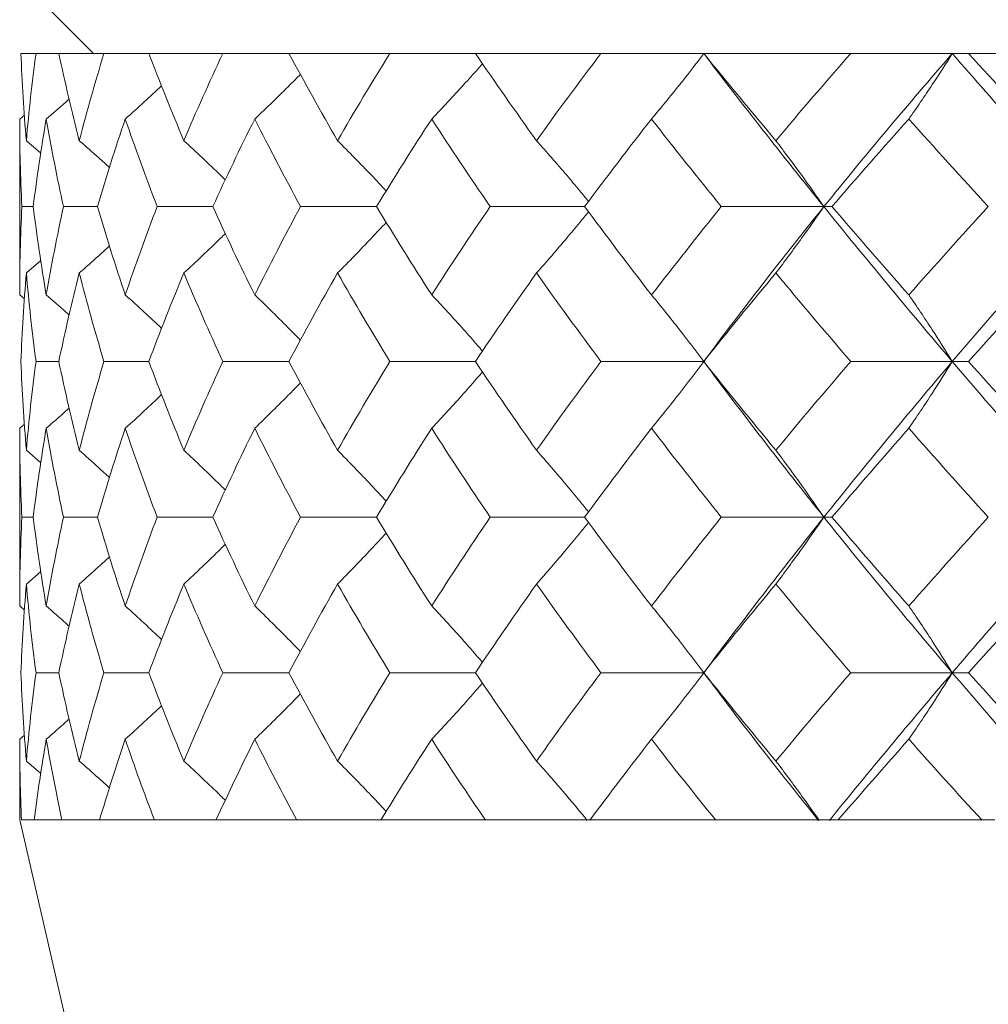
# Model space of a CAD drawing. Header units: inches. Extents: x 1.8 to 31.6, y 1.9 to 20.6.
# Tile 6 of 81: x 7.615 to 7.811, y 9.393 to 9.593. Entities that reach past the tile are written whole.
import ezdxf

# ---------------------------------------------------------------- set-up
doc = ezdxf.new("R2010")
doc.units = ezdxf.units.IN
doc.header["$MEASUREMENT"] = 0

msp = doc.modelspace()

# ---------------------------------------------------------------- linework, layer by layer
at = {"color": 7, "linetype": 'Continuous', "lineweight": 15}
for p, q in [((7.6148, 9.60105), (7.6298, 9.58605)), ((7.61505, 9.58605), (7.61812, 9.58605)), ((7.62274, 9.58605), (7.61812, 9.58605)), ((7.62274, 9.58605), (7.63189, 9.58605)), ((7.64101, 9.58605), (7.63189, 9.58605)), ((7.64101, 9.58605), (7.65601, 9.58605)), ((7.6694, 9.58605), (7.65601, 9.58605)), ((7.6694, 9.58605), (7.68989, 9.58605)), ((7.70723, 9.58605), (7.68989, 9.58605)), ((7.70723, 9.58605), (7.73269, 9.58605)), ((7.75355, 9.58605), (7.73269, 9.58605)), ((7.75355, 9.58605), (7.78336, 9.58605)), ((7.80396, 9.58605), (7.78336, 9.58605)), ((7.80722, 9.58605), (7.80396, 9.58605)), ((7.80722, 9.58605), (7.84065, 9.58605)), ((7.6148, 9.57278), (7.61575, 9.57359)), ((7.6148, 9.57278), (7.6148, 9.53712)), ((7.61615, 9.56839), (7.61909, 9.56587)), ((7.61755, 9.55501), (7.61524, 9.55501)), ((7.63057, 9.55501), (7.62369, 9.55501)), ((7.65398, 9.55501), (7.64269, 9.55501)), ((7.68719, 9.55501), (7.67177, 9.55501)), ((7.72939, 9.55501), (7.71023, 9.55501)), ((7.77791, 9.55501), (7.75711, 9.55501)), ((7.77791, 9.55501), (7.77955, 9.55501)), ((7.61615, 9.54156), (7.61907, 9.54409)), ((7.6148, 9.53712), (7.61577, 9.53629)), ((7.62274, 9.52361), (7.61812, 9.52361)), ((7.64101, 9.52361), (7.63189, 9.52361)), ((7.6694, 9.52361), (7.65601, 9.52361)), ((7.70723, 9.52361), (7.68989, 9.52361)), ((7.75355, 9.52361), (7.73269, 9.52361)), ((7.80396, 9.52361), (7.78336, 9.52361)), ((7.80396, 9.52361), (7.80722, 9.52361)), ((7.6148, 9.51007), (7.61575, 9.51089)), ((7.6148, 9.51007), (7.6148, 9.47403)), ((7.61615, 9.50561), (7.61909, 9.50304)), ((7.61755, 9.49204), (7.61524, 9.49204)), ((7.63057, 9.49204), (7.62369, 9.49204)), ((7.65398, 9.49204), (7.64269, 9.49204)), ((7.68719, 9.49204), (7.67177, 9.49204)), ((7.72939, 9.49204), (7.71023, 9.49204)), ((7.77791, 9.49204), (7.75711, 9.49204)), ((7.77791, 9.49204), (7.77955, 9.49204)), ((7.61615, 9.47849), (7.61907, 9.48103)), ((7.6148, 9.47403), (7.61577, 9.47319)), ((7.62274, 9.4605), (7.61812, 9.4605)), ((7.64101, 9.4605), (7.63189, 9.4605)), ((7.6694, 9.4605), (7.65601, 9.4605)), ((7.70723, 9.4605), (7.68989, 9.4605)), ((7.75355, 9.4605), (7.73269, 9.4605)), ((7.80396, 9.4605), (7.78336, 9.4605)), ((7.80396, 9.4605), (7.80722, 9.4605)), ((7.6148, 9.44702), (7.61575, 9.44784)), ((7.6148, 9.44702), (7.6148, 9.43069)), ((7.61615, 9.44259), (7.61908, 9.44006)), ((7.6148, 9.43069), (7.8098, 8.58605)), ((7.61531, 9.43069), (7.61517, 9.43069)), ((7.61531, 9.43069), (7.61773, 9.43069)), ((7.62338, 9.43069), (7.61773, 9.43069)), ((7.624, 9.43069), (7.62338, 9.43069)), ((7.62398, 9.43069), (7.63099, 9.43069)), ((7.64214, 9.43069), (7.63099, 9.43069)), ((7.64324, 9.43069), (7.64214, 9.43069)), ((7.6432, 9.43069), (7.65462, 9.43069)), ((7.67101, 9.43069), (7.65462, 9.43069)), ((7.67255, 9.43069), (7.67101, 9.43069)), ((7.6725, 9.43069), (7.68804, 9.43069)), ((7.70926, 9.43069), (7.68804, 9.43069)), ((7.71121, 9.43069), (7.70926, 9.43069)), ((7.71114, 9.43069), (7.73044, 9.43069)), ((7.75596, 9.43069), (7.73044, 9.43069)), ((7.75827, 9.43069), (7.75596, 9.43069)), ((7.75819, 9.43069), (7.78075, 9.43069)), ((7.80996, 9.43069), (7.78075, 9.43069)), ((7.81257, 9.43069), (7.80996, 9.43069))]:
    msp.add_line(p, q, dxfattribs=at)
at = {"color": 7, "linetype": 'Continuous', "lineweight": 15, "flags": 128}
for points in [[(7.75355, 9.52361), (7.75355, 9.52361)], [(7.75355, 9.4605), (7.75355, 9.4605)]]:
    msp.add_lwpolyline(points, dxfattribs=at)
at = {"color": 7, "linetype": 'Continuous', "lineweight": 15}
for points in [[(7.61505, 9.58605), (7.61527, 9.58021), (7.61563, 9.57432), (7.61615, 9.56839)], [(7.61812, 9.58605), (7.61732, 9.58021), (7.61666, 9.57432), (7.61615, 9.56839)], [(7.62274, 9.58605), (7.62398, 9.58021), (7.62536, 9.57432), (7.62689, 9.56839)], [(7.63189, 9.58605), (7.63009, 9.58021), (7.62842, 9.57432), (7.62689, 9.56839)], [(7.64101, 9.58605), (7.64323, 9.58021), (7.6456, 9.57432), (7.6481, 9.56839)], [(7.65601, 9.58605), (7.65325, 9.58021), (7.65061, 9.57432), (7.6481, 9.56839)], [(7.6694, 9.58605), (7.67256, 9.58021), (7.67585, 9.57432), (7.67927, 9.56839)], [(7.68989, 9.58605), (7.68623, 9.58021), (7.68269, 9.57432), (7.67927, 9.56839)], [(7.70723, 9.58605), (7.71124, 9.58021), (7.71537, 9.57432), (7.71962, 9.56839)], [(7.73269, 9.58605), (7.72823, 9.58021), (7.72388, 9.57432), (7.71962, 9.56839)], [(7.75355, 9.58605), (7.75831, 9.58021), (7.76319, 9.57432), (7.76817, 9.56839)], [(7.75355, 9.58605), (7.76134, 9.57582), (7.76947, 9.56546), (7.77791, 9.55501)], [(7.78336, 9.58605), (7.77821, 9.58021), (7.77315, 9.57432), (7.76817, 9.56839)], [(7.80396, 9.58605), (7.79505, 9.57582), (7.78635, 9.56546), (7.77791, 9.55501)], [(7.80396, 9.58605), (7.81287, 9.57582), (7.82208, 9.56546), (7.83154, 9.55501)], [(7.80722, 9.58605), (7.81263, 9.58021), (7.81812, 9.57432), (7.82371, 9.56839)], [(7.6148, 9.57278), (7.6148, 9.56689), (7.61495, 9.56097), (7.61524, 9.55501)], [(7.62019, 9.57278), (7.61917, 9.56689), (7.61829, 9.56097), (7.61755, 9.55501)], [(7.62019, 9.57278), (7.62121, 9.56689), (7.62237, 9.56097), (7.62369, 9.55501)], [(7.63621, 9.57278), (7.6342, 9.56689), (7.63232, 9.56097), (7.63057, 9.55501)], [(7.63621, 9.57278), (7.63823, 9.56689), (7.64039, 9.56097), (7.64269, 9.55501)], [(7.66248, 9.57278), (7.65952, 9.56689), (7.65669, 9.56097), (7.65398, 9.55501)], [(7.66248, 9.57278), (7.66545, 9.56689), (7.66854, 9.56097), (7.67177, 9.55501)], [(7.69836, 9.57278), (7.69452, 9.56689), (7.6908, 9.56097), (7.68719, 9.55501)], [(7.69836, 9.57278), (7.70219, 9.56689), (7.70615, 9.56097), (7.71023, 9.55501)], [(7.74294, 9.57278), (7.73833, 9.56689), (7.73381, 9.56097), (7.72939, 9.55501)], [(7.74294, 9.57278), (7.74755, 9.56689), (7.75228, 9.56097), (7.75711, 9.55501)], [(7.79514, 9.57278), (7.78987, 9.56689), (7.78466, 9.56097), (7.77955, 9.55501)], [(7.79514, 9.57278), (7.80042, 9.56689), (7.8058, 9.56097), (7.81126, 9.55501)], [(7.61524, 9.55501), (7.61495, 9.54907), (7.6148, 9.54311), (7.6148, 9.53712)], [(7.61755, 9.55501), (7.61829, 9.54907), (7.61916, 9.54311), (7.62019, 9.53712)], [(7.62369, 9.55501), (7.62238, 9.54907), (7.62121, 9.54311), (7.62019, 9.53712)], [(7.63057, 9.55501), (7.63231, 9.54907), (7.63419, 9.54311), (7.63621, 9.53712)], [(7.64269, 9.55501), (7.64039, 9.54907), (7.63824, 9.54311), (7.63621, 9.53712)], [(7.65398, 9.55501), (7.65668, 9.54907), (7.65951, 9.54311), (7.66248, 9.53712)], [(7.67177, 9.55501), (7.66855, 9.54907), (7.66546, 9.54311), (7.66248, 9.53712)], [(7.68719, 9.55501), (7.69079, 9.54907), (7.69451, 9.54311), (7.69836, 9.53712)], [(7.71023, 9.55501), (7.70616, 9.54907), (7.7022, 9.54311), (7.69836, 9.53712)], [(7.72939, 9.55501), (7.7338, 9.54907), (7.73831, 9.54311), (7.74294, 9.53712)], [(7.75711, 9.55501), (7.75229, 9.54907), (7.74757, 9.54311), (7.74294, 9.53712)], [(7.77791, 9.55501), (7.76952, 9.54462), (7.76138, 9.53413), (7.75355, 9.52361)], [(7.77791, 9.55501), (7.7863, 9.54462), (7.795, 9.53413), (7.80396, 9.52361)], [(7.77955, 9.55501), (7.78465, 9.54907), (7.78985, 9.54311), (7.79514, 9.53712)], [(7.81126, 9.55501), (7.80581, 9.54907), (7.80044, 9.54311), (7.79514, 9.53712)], [(7.83154, 9.55501), (7.82214, 9.54462), (7.81293, 9.53413), (7.80396, 9.52361)], [(7.61615, 9.54156), (7.61564, 9.5356), (7.61527, 9.52961), (7.61505, 9.52361)], [(7.61615, 9.54156), (7.61666, 9.5356), (7.61732, 9.52961), (7.61812, 9.52361)], [(7.62689, 9.54156), (7.62536, 9.5356), (7.62398, 9.52961), (7.62274, 9.52361)], [(7.62689, 9.54156), (7.62841, 9.5356), (7.63008, 9.52961), (7.63189, 9.52361)], [(7.6481, 9.54156), (7.6456, 9.5356), (7.64324, 9.52961), (7.64101, 9.52361)], [(7.6481, 9.54156), (7.6506, 9.5356), (7.65324, 9.52961), (7.65601, 9.52361)], [(7.67927, 9.54156), (7.67586, 9.5356), (7.67257, 9.52961), (7.6694, 9.52361)], [(7.67927, 9.54156), (7.68268, 9.5356), (7.68622, 9.52961), (7.68989, 9.52361)], [(7.71962, 9.54156), (7.71538, 9.5356), (7.71125, 9.52961), (7.70723, 9.52361)], [(7.71962, 9.54156), (7.72386, 9.5356), (7.72822, 9.52961), (7.73269, 9.52361)], [(7.76817, 9.54156), (7.7632, 9.5356), (7.75833, 9.52961), (7.75355, 9.52361)], [(7.76817, 9.54156), (7.77313, 9.5356), (7.7782, 9.52961), (7.78336, 9.52361)], [(7.82371, 9.54156), (7.81814, 9.5356), (7.81264, 9.52961), (7.80722, 9.52361)], [(7.61505, 9.52361), (7.61527, 9.51762), (7.61564, 9.51161), (7.61615, 9.50561)], [(7.61812, 9.52361), (7.61732, 9.51762), (7.61666, 9.51161), (7.61615, 9.50561)], [(7.62274, 9.52361), (7.62398, 9.51762), (7.62536, 9.51161), (7.62689, 9.50561)], [(7.63189, 9.52361), (7.63008, 9.51762), (7.62841, 9.51161), (7.62689, 9.50561)], [(7.64101, 9.52361), (7.64323, 9.51762), (7.6456, 9.51161), (7.6481, 9.50561)], [(7.65601, 9.52361), (7.65324, 9.51762), (7.65061, 9.51161), (7.6481, 9.50561)], [(7.6694, 9.52361), (7.67256, 9.51762), (7.67585, 9.51161), (7.67927, 9.50561)], [(7.68989, 9.52361), (7.68623, 9.51762), (7.68269, 9.51161), (7.67927, 9.50561)], [(7.70723, 9.52361), (7.71124, 9.51762), (7.71538, 9.51161), (7.71962, 9.50561)], [(7.73269, 9.52361), (7.72823, 9.51762), (7.72387, 9.51161), (7.71962, 9.50561)], [(7.75355, 9.52361), (7.75832, 9.51762), (7.76319, 9.51161), (7.76817, 9.50561)], [(7.75355, 9.52361), (7.76136, 9.51311), (7.7695, 9.50257), (7.77791, 9.49204)], [(7.78336, 9.52361), (7.7782, 9.51762), (7.77314, 9.51161), (7.76817, 9.50561)], [(7.80396, 9.52361), (7.79502, 9.51311), (7.78632, 9.50257), (7.77791, 9.49204)], [(7.80396, 9.52361), (7.8129, 9.51311), (7.82211, 9.50257), (7.83154, 9.49204)], [(7.80722, 9.52361), (7.81264, 9.51762), (7.81813, 9.51161), (7.82371, 9.50561)], [(7.6148, 9.51007), (7.6148, 9.50406), (7.61495, 9.49805), (7.61524, 9.49204)], [(7.62019, 9.51007), (7.61916, 9.50406), (7.61829, 9.49805), (7.61755, 9.49204)], [(7.62019, 9.51007), (7.62121, 9.50406), (7.62238, 9.49805), (7.62369, 9.49204)], [(7.63621, 9.51007), (7.63419, 9.50406), (7.63231, 9.49805), (7.63057, 9.49204)], [(7.63621, 9.51007), (7.63823, 9.50406), (7.64039, 9.49805), (7.64269, 9.49204)], [(7.66248, 9.51007), (7.65952, 9.50406), (7.65668, 9.49805), (7.65398, 9.49204)], [(7.66248, 9.51007), (7.66545, 9.50406), (7.66855, 9.49805), (7.67177, 9.49204)], [(7.69836, 9.51007), (7.69451, 9.50406), (7.69079, 9.49805), (7.68719, 9.49204)], [(7.69836, 9.51007), (7.7022, 9.50406), (7.70616, 9.49805), (7.71023, 9.49204)], [(7.74294, 9.51007), (7.73832, 9.50406), (7.7338, 9.49805), (7.72939, 9.49204)], [(7.74294, 9.51007), (7.74756, 9.50406), (7.75229, 9.49805), (7.75711, 9.49204)], [(7.79514, 9.51007), (7.78986, 9.50406), (7.78466, 9.49805), (7.77955, 9.49204)], [(7.79514, 9.51007), (7.80043, 9.50406), (7.8058, 9.49805), (7.81126, 9.49204)], [(7.61524, 9.49204), (7.61495, 9.48603), (7.6148, 9.48003), (7.6148, 9.47403)], [(7.61755, 9.49204), (7.61829, 9.48603), (7.61916, 9.48003), (7.62019, 9.47403)], [(7.62369, 9.49204), (7.62238, 9.48603), (7.62121, 9.48003), (7.62019, 9.47403)], [(7.63057, 9.49204), (7.63231, 9.48603), (7.63419, 9.48003), (7.63621, 9.47403)], [(7.64269, 9.49204), (7.64039, 9.48603), (7.63823, 9.48003), (7.63621, 9.47403)], [(7.65398, 9.49204), (7.65668, 9.48603), (7.65952, 9.48003), (7.66248, 9.47403)], [(7.67177, 9.49204), (7.66855, 9.48603), (7.66545, 9.48003), (7.66248, 9.47403)], [(7.68719, 9.49204), (7.69079, 9.48603), (7.69452, 9.48003), (7.69836, 9.47403)], [(7.71023, 9.49204), (7.70616, 9.48603), (7.7022, 9.48003), (7.69836, 9.47403)], [(7.72939, 9.49204), (7.7338, 9.48603), (7.73832, 9.48003), (7.74294, 9.47403)], [(7.75711, 9.49204), (7.75229, 9.48603), (7.74756, 9.48003), (7.74294, 9.47403)], [(7.77791, 9.49204), (7.76949, 9.48151), (7.76136, 9.47098), (7.75355, 9.4605)], [(7.77791, 9.49204), (7.78633, 9.48151), (7.79502, 9.47098), (7.80396, 9.4605)], [(7.77955, 9.49204), (7.78466, 9.48603), (7.78986, 9.48003), (7.79514, 9.47403)], [(7.81126, 9.49204), (7.8058, 9.48603), (7.80043, 9.48003), (7.79514, 9.47403)], [(7.83154, 9.49204), (7.82211, 9.48151), (7.8129, 9.47098), (7.80396, 9.4605)], [(7.61615, 9.47849), (7.61564, 9.47248), (7.61527, 9.46648), (7.61505, 9.4605)], [(7.61615, 9.47849), (7.61666, 9.47248), (7.61732, 9.46648), (7.61812, 9.4605)], [(7.62689, 9.47849), (7.62536, 9.47248), (7.62398, 9.46648), (7.62274, 9.4605)], [(7.62689, 9.47849), (7.62842, 9.47248), (7.63008, 9.46648), (7.63189, 9.4605)], [(7.6481, 9.47849), (7.6456, 9.47248), (7.64323, 9.46648), (7.64101, 9.4605)], [(7.6481, 9.47849), (7.65061, 9.47248), (7.65324, 9.46648), (7.65601, 9.4605)], [(7.67927, 9.47849), (7.67585, 9.47248), (7.67256, 9.46648), (7.6694, 9.4605)], [(7.67927, 9.47849), (7.68269, 9.47248), (7.68623, 9.46648), (7.68989, 9.4605)], [(7.71962, 9.47849), (7.71538, 9.47248), (7.71124, 9.46648), (7.70723, 9.4605)], [(7.71962, 9.47849), (7.72387, 9.47248), (7.72823, 9.46648), (7.73269, 9.4605)], [(7.76817, 9.47849), (7.76319, 9.47248), (7.75832, 9.46648), (7.75355, 9.4605)], [(7.76817, 9.47849), (7.77314, 9.47248), (7.77821, 9.46648), (7.78336, 9.4605)], [(7.82371, 9.47849), (7.81813, 9.47248), (7.81263, 9.46648), (7.80722, 9.4605)], [(7.61505, 9.4605), (7.61527, 9.45451), (7.61564, 9.44854), (7.61615, 9.44259)], [(7.61812, 9.4605), (7.61732, 9.45451), (7.61666, 9.44854), (7.61615, 9.44259)], [(7.62274, 9.4605), (7.62398, 9.45451), (7.62536, 9.44854), (7.62689, 9.44259)], [(7.63189, 9.4605), (7.63008, 9.45451), (7.62841, 9.44854), (7.62689, 9.44259)], [(7.64101, 9.4605), (7.64324, 9.45451), (7.64561, 9.44854), (7.6481, 9.44259)], [(7.65601, 9.4605), (7.65324, 9.45451), (7.6506, 9.44854), (7.6481, 9.44259)], [(7.6694, 9.4605), (7.67257, 9.45451), (7.67586, 9.44854), (7.67927, 9.44259)], [(7.68989, 9.4605), (7.68622, 9.45451), (7.68268, 9.44854), (7.67927, 9.44259)], [(7.70723, 9.4605), (7.71125, 9.45451), (7.71538, 9.44854), (7.71962, 9.44259)], [(7.73269, 9.4605), (7.72822, 9.45451), (7.72386, 9.44854), (7.71962, 9.44259)], [(7.75355, 9.4605), (7.75833, 9.45451), (7.7632, 9.44854), (7.76817, 9.44259)], [(7.75355, 9.4605), (7.76104, 9.45046), (7.7688, 9.44047), (7.7768, 9.43056)], [(7.78336, 9.4605), (7.7782, 9.45451), (7.77313, 9.44854), (7.76817, 9.44259)], [(7.80396, 9.4605), (7.79539, 9.45046), (7.78707, 9.44047), (7.77902, 9.43056)], [(7.80396, 9.4605), (7.81253, 9.45046), (7.82132, 9.44047), (7.8303, 9.43056)], [(7.80722, 9.4605), (7.81264, 9.45451), (7.81814, 9.44854), (7.82371, 9.44259)], [(7.6148, 9.44702), (7.6148, 9.44151), (7.61493, 9.43602), (7.61517, 9.43057)], [(7.62019, 9.44702), (7.61924, 9.44151), (7.61842, 9.43602), (7.61773, 9.43057)], [(7.62019, 9.44702), (7.62113, 9.44151), (7.6222, 9.43602), (7.62338, 9.43057)], [(7.63621, 9.44702), (7.63435, 9.44151), (7.6326, 9.43602), (7.63098, 9.43057)], [(7.63621, 9.44702), (7.63808, 9.44151), (7.64006, 9.43602), (7.64216, 9.43057)], [(7.66248, 9.44702), (7.65974, 9.44151), (7.65712, 9.43602), (7.65461, 9.43057)], [(7.66248, 9.44702), (7.66523, 9.44151), (7.66807, 9.43602), (7.67103, 9.43057)], [(7.69836, 9.44702), (7.69481, 9.44151), (7.69136, 9.43602), (7.68803, 9.43057)], [(7.69836, 9.44702), (7.7019, 9.44151), (7.70555, 9.43602), (7.70929, 9.43057)], [(7.74294, 9.44702), (7.73867, 9.44151), (7.7345, 9.43602), (7.73042, 9.43057)], [(7.74294, 9.44702), (7.74721, 9.44151), (7.75156, 9.43602), (7.75599, 9.43057)], [(7.79514, 9.44702), (7.79026, 9.44151), (7.78546, 9.43602), (7.78074, 9.43057)], [(7.79514, 9.44702), (7.80003, 9.44151), (7.80498, 9.43602), (7.80999, 9.43057)]]:
    msp.add_open_spline(points, degree=3, dxfattribs=at)
for points, knots in [([(7.74294, 9.57278), (7.7439, 9.57393), (7.74486, 9.57509), (7.74582, 9.57625), (7.74677, 9.57742), (7.74772, 9.5786), (7.74866, 9.57978), (7.75031, 9.58184), (7.75194, 9.58393), (7.75355, 9.58605)], [0, 0, 0, 0, 0.0001358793, 0.0001358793, 0.0001358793, 0.0002717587, 0.0002717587, 0.0002717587, 0.0005087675, 0.0005087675, 0.0005087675, 0.0005087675]), ([(7.79514, 9.57278), (7.79595, 9.57393), (7.79674, 9.57509), (7.79753, 9.57625), (7.79833, 9.57742), (7.79912, 9.5786), (7.7999, 9.57978), (7.80127, 9.58184), (7.80262, 9.58393), (7.80396, 9.58605)], [0, 0, 0, 0, 0.0001358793, 0.0001358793, 0.0001358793, 0.0002717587, 0.0002717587, 0.0002717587, 0.0005087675, 0.0005087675, 0.0005087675, 0.0005087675]), ([(7.69836, 9.57278), (7.69945, 9.57393), (7.70165, 9.57624), (7.70477, 9.57962), (7.7071, 9.5822), (7.70835, 9.58362), (7.70867, 9.58398)], [0, 0, 0, 0, 0.315267, 0.630534, 0.905463, 1, 1, 1, 1]), ([(7.66248, 9.57278), (7.6637, 9.57393), (7.66612, 9.57624), (7.66919, 9.57927), (7.67105, 9.58114), (7.67173, 9.58183)], [0, 0, 0, 0, 0.388599, 0.777199, 1, 1, 1, 1]), ([(7.63621, 9.57278), (7.63751, 9.57393), (7.63998, 9.57614), (7.64242, 9.5784), (7.64359, 9.57948)], [0, 0, 0, 0, 0.521989, 1, 1, 1, 1]), ([(7.62019, 9.57278), (7.62153, 9.57393), (7.62309, 9.57526), (7.62461, 9.57662), (7.62482, 9.5768)], [0, 0, 0, 0, 0.866011, 1, 1, 1, 1]), ([(7.62689, 9.56839), (7.62821, 9.56724), (7.63026, 9.56545), (7.63227, 9.56361), (7.63299, 9.56296)], [0, 0, 0, 0, 0.6444844, 1, 1, 1, 1]), ([(7.6481, 9.56839), (7.64936, 9.56724), (7.65186, 9.56492), (7.65466, 9.56226), (7.65619, 9.56075), (7.65651, 9.56044)], [0, 0, 0, 0, 0.442825, 0.88565, 1, 1, 1, 1]), ([(7.67927, 9.56839), (7.68043, 9.56724), (7.68159, 9.56608), (7.68273, 9.56491), (7.68388, 9.56374), (7.68502, 9.56256), (7.68615, 9.56137), (7.68716, 9.56032), (7.68815, 9.55926), (7.68915, 9.55819)], [0, 0, 0, 0, 0.00013588, 0.00013588, 0.00013588, 0.0002717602, 0.0002717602, 0.0002717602, 0.0003921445, 0.0003921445, 0.0003921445, 0.0003921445]), ([(7.71962, 9.56839), (7.72065, 9.56724), (7.72272, 9.56492), (7.72564, 9.56152), (7.72813, 9.55857), (7.72959, 9.55678), (7.73018, 9.55605)], [0, 0, 0, 0, 0.288038, 0.576077, 0.829268, 1, 1, 1, 1]), ([(7.76817, 9.56839), (7.76905, 9.56724), (7.76993, 9.56608), (7.7708, 9.56491), (7.77168, 9.56374), (7.77255, 9.56256), (7.77341, 9.56137), (7.77493, 9.55928), (7.77643, 9.55716), (7.77791, 9.55501)], [0, 0, 0, 0, 0.00013588, 0.00013588, 0.00013588, 0.0002717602, 0.0002717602, 0.0002717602, 0.0005106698, 0.0005106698, 0.0005106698, 0.0005106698]), ([(7.76817, 9.54156), (7.76905, 9.54272), (7.76992, 9.54389), (7.77079, 9.54506), (7.77167, 9.54624), (7.77253, 9.54742), (7.77339, 9.54861), (7.77491, 9.55072), (7.77642, 9.55285), (7.77791, 9.55501)], [0, 0, 0, 0, 0.0001358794, 0.0001358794, 0.0001358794, 0.0002717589, 0.0002717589, 0.0002717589, 0.0005117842, 0.0005117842, 0.0005117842, 0.0005117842]), ([(7.71962, 9.54156), (7.72065, 9.54272), (7.72271, 9.54505), (7.72563, 9.54847), (7.72812, 9.55144), (7.72958, 9.55324), (7.73018, 9.55397)], [0, 0, 0, 0, 0.287362, 0.574724, 0.828506, 1, 1, 1, 1]), ([(7.67927, 9.54156), (7.68043, 9.54272), (7.68158, 9.54389), (7.68272, 9.54506), (7.68386, 9.54624), (7.685, 9.54742), (7.68613, 9.54861), (7.68714, 9.54968), (7.68815, 9.55075), (7.68915, 9.55183)], [0, 0, 0, 0, 0.0001358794, 0.0001358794, 0.0001358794, 0.0002717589, 0.0002717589, 0.0002717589, 0.000393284, 0.000393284, 0.000393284, 0.000393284]), ([(7.6481, 9.54156), (7.64935, 9.54272), (7.65185, 9.54505), (7.65465, 9.54773), (7.65619, 9.54925), (7.65651, 9.54957)], [0, 0, 0, 0, 0.44108, 0.88216, 1, 1, 1, 1]), ([(7.62689, 9.54156), (7.6282, 9.54272), (7.63026, 9.54453), (7.63228, 9.54639), (7.633, 9.54705)], [0, 0, 0, 0, 0.640751, 1, 1, 1, 1]), ([(7.62019, 9.53712), (7.62152, 9.53596), (7.62308, 9.53461), (7.62461, 9.53323), (7.62483, 9.53304)], [0, 0, 0, 0, 0.858984, 1, 1, 1, 1]), ([(7.63621, 9.53712), (7.6375, 9.53596), (7.63997, 9.53372), (7.6424, 9.53143), (7.64357, 9.53033)], [0, 0, 0, 0, 0.519287, 1, 1, 1, 1]), ([(7.66248, 9.53712), (7.66369, 9.53596), (7.66609, 9.53363), (7.66917, 9.53056), (7.67103, 9.52864), (7.67172, 9.52793)], [0, 0, 0, 0, 0.385974, 0.771949, 1, 1, 1, 1]), ([(7.69836, 9.53712), (7.69945, 9.53596), (7.70163, 9.53363), (7.70474, 9.5302), (7.70708, 9.52757), (7.70834, 9.5261), (7.70866, 9.52573)], [0, 0, 0, 0, 0.312878, 0.625756, 0.903341, 1, 1, 1, 1]), ([(7.74294, 9.53712), (7.7439, 9.53597), (7.74485, 9.5348), (7.7458, 9.53362), (7.74675, 9.53244), (7.74769, 9.53126), (7.74862, 9.53006), (7.75028, 9.52794), (7.75193, 9.52579), (7.75355, 9.52361)], [0, 0, 0, 0, 0.0001358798, 0.0001358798, 0.0001358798, 0.0002717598, 0.0002717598, 0.0002717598, 0.0005128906, 0.0005128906, 0.0005128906, 0.0005128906]), ([(7.79514, 9.53712), (7.79594, 9.53597), (7.79673, 9.5348), (7.79752, 9.53362), (7.79831, 9.53244), (7.79909, 9.53126), (7.79987, 9.53006), (7.80125, 9.52794), (7.80261, 9.52579), (7.80396, 9.52361)], [0, 0, 0, 0, 0.0001358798, 0.0001358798, 0.0001358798, 0.0002717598, 0.0002717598, 0.0002717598, 0.0005128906, 0.0005128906, 0.0005128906, 0.0005128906]), ([(7.74294, 9.51007), (7.7439, 9.51123), (7.74485, 9.5124), (7.74579, 9.51358), (7.74674, 9.51476), (7.74768, 9.51594), (7.74862, 9.51714), (7.75028, 9.51927), (7.75192, 9.52143), (7.75355, 9.52361)], [0, 0, 0, 0, 0.0001358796, 0.0001358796, 0.0001358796, 0.0002717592, 0.0002717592, 0.0002717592, 0.0005134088, 0.0005134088, 0.0005134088, 0.0005134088]), ([(7.79514, 9.51007), (7.79594, 9.51123), (7.79673, 9.5124), (7.79752, 9.51358), (7.7983, 9.51476), (7.79908, 9.51594), (7.79986, 9.51714), (7.80124, 9.51927), (7.80261, 9.52143), (7.80396, 9.52361)], [0, 0, 0, 0, 0.0001358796, 0.0001358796, 0.0001358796, 0.0002717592, 0.0002717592, 0.0002717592, 0.0005134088, 0.0005134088, 0.0005134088, 0.0005134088]), ([(7.69836, 9.51007), (7.69945, 9.51123), (7.70163, 9.51357), (7.70473, 9.517), (7.70708, 9.51965), (7.70834, 9.52111), (7.70867, 9.52149)], [0, 0, 0, 0, 0.312458, 0.624916, 0.902728, 1, 1, 1, 1]), ([(7.66248, 9.51007), (7.66369, 9.51123), (7.66609, 9.51357), (7.66917, 9.51665), (7.67103, 9.51858), (7.67173, 9.5193)], [0, 0, 0, 0, 0.3852156, 0.7704314, 1, 1, 1, 1]), ([(7.63621, 9.51007), (7.6375, 9.51123), (7.63998, 9.51348), (7.64241, 9.51579), (7.64359, 9.5169)], [0, 0, 0, 0, 0.517612, 1, 1, 1, 1]), ([(7.62019, 9.51007), (7.62152, 9.51123), (7.62308, 9.51258), (7.6246, 9.51397), (7.62482, 9.51416)], [0, 0, 0, 0, 0.85908, 1, 1, 1, 1]), ([(7.62689, 9.50561), (7.6282, 9.50444), (7.63025, 9.50262), (7.63226, 9.50076), (7.63299, 9.50009)], [0, 0, 0, 0, 0.640371, 1, 1, 1, 1]), ([(7.6481, 9.50561), (7.64935, 9.50444), (7.65184, 9.5021), (7.65463, 9.49941), (7.65618, 9.49787), (7.65651, 9.49754)], [0, 0, 0, 0, 0.440103, 0.880207, 1, 1, 1, 1]), ([(7.67927, 9.50561), (7.68042, 9.50444), (7.68272, 9.5021), (7.68599, 9.49866), (7.68813, 9.49638), (7.68913, 9.49527), (7.68914, 9.49526)], [0, 0, 0, 0, 0.344431, 0.688863, 0.995471, 1, 1, 1, 1]), ([(7.71962, 9.50561), (7.72065, 9.50444), (7.7227, 9.5021), (7.72562, 9.49866), (7.72811, 9.49566), (7.72958, 9.49384), (7.73017, 9.4931)], [0, 0, 0, 0, 0.286332, 0.572665, 0.827554, 1, 1, 1, 1]), ([(7.76817, 9.50561), (7.76905, 9.50444), (7.76992, 9.50327), (7.77079, 9.50209), (7.77166, 9.50091), (7.77252, 9.49972), (7.77338, 9.49853), (7.7749, 9.49639), (7.77641, 9.49423), (7.77791, 9.49204)], [0, 0, 0, 0, 0.0001358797, 0.0001358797, 0.0001358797, 0.0002717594, 0.0002717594, 0.0002717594, 0.0005137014, 0.0005137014, 0.0005137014, 0.0005137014]), ([(7.71962, 9.47849), (7.72065, 9.47965), (7.7227, 9.48199), (7.72562, 9.48543), (7.72811, 9.48842), (7.72958, 9.49025), (7.73018, 9.49099)], [0, 0, 0, 0, 0.286349, 0.572698, 0.82751, 1, 1, 1, 1]), ([(7.76817, 9.47849), (7.76905, 9.47965), (7.76992, 9.48082), (7.77079, 9.482), (7.77166, 9.48318), (7.77252, 9.48437), (7.77338, 9.48556), (7.7749, 9.48769), (7.77642, 9.48986), (7.77791, 9.49204)], [0, 0, 0, 0, 0.0001358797, 0.0001358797, 0.0001358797, 0.0002717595, 0.0002717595, 0.0002717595, 0.0005136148, 0.0005136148, 0.0005136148, 0.0005136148]), ([(7.67927, 9.47849), (7.68042, 9.47965), (7.68272, 9.48199), (7.68599, 9.48543), (7.68813, 9.48771), (7.68913, 9.48882), (7.68915, 9.48883)], [0, 0, 0, 0, 0.344328, 0.688657, 0.995063, 1, 1, 1, 1]), ([(7.6481, 9.47849), (7.64935, 9.47965), (7.65184, 9.48199), (7.65464, 9.48469), (7.65618, 9.48622), (7.65652, 9.48656)], [0, 0, 0, 0, 0.4396632, 0.8793265, 1, 1, 1, 1]), ([(7.62689, 9.47849), (7.6282, 9.47965), (7.63026, 9.48147), (7.63228, 9.48334), (7.633, 9.48401)], [0, 0, 0, 0, 0.6388803, 1, 1, 1, 1]), ([(7.62019, 9.47403), (7.62152, 9.47287), (7.62308, 9.47151), (7.62461, 9.47013), (7.62483, 9.46993)], [0, 0, 0, 0, 0.858066, 1, 1, 1, 1]), ([(7.63621, 9.47403), (7.6375, 9.47287), (7.63997, 9.47062), (7.6424, 9.46832), (7.64357, 9.46722)], [0, 0, 0, 0, 0.518826, 1, 1, 1, 1]), ([(7.66248, 9.47403), (7.66369, 9.47286), (7.66609, 9.47053), (7.66917, 9.46745), (7.67103, 9.46553), (7.67172, 9.46482)], [0, 0, 0, 0, 0.385728, 0.771456, 1, 1, 1, 1]), ([(7.69836, 9.47403), (7.69945, 9.47286), (7.70163, 9.47053), (7.70473, 9.4671), (7.70708, 9.46446), (7.70834, 9.463), (7.70866, 9.46262)], [0, 0, 0, 0, 0.3127274, 0.625455, 0.9031379, 1, 1, 1, 1]), ([(7.74294, 9.47403), (7.7439, 9.47287), (7.74485, 9.4717), (7.7458, 9.47052), (7.74674, 9.46934), (7.74768, 9.46816), (7.74862, 9.46696), (7.75028, 9.46483), (7.75192, 9.46268), (7.75355, 9.4605)], [0, 0, 0, 0, 0.0001358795, 0.0001358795, 0.0001358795, 0.0002717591, 0.0002717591, 0.0002717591, 0.0005130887, 0.0005130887, 0.0005130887, 0.0005130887]), ([(7.79514, 9.47403), (7.79594, 9.47287), (7.79673, 9.4717), (7.79752, 9.47052), (7.7983, 9.46934), (7.79909, 9.46816), (7.79986, 9.46696), (7.80124, 9.46483), (7.80261, 9.46268), (7.80396, 9.4605)], [0, 0, 0, 0, 0.0001358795, 0.0001358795, 0.0001358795, 0.0002717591, 0.0002717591, 0.0002717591, 0.0005130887, 0.0005130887, 0.0005130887, 0.0005130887]), ([(7.74294, 9.44702), (7.7439, 9.44818), (7.74485, 9.44934), (7.7458, 9.45052), (7.74675, 9.45169), (7.74769, 9.45288), (7.74863, 9.45407), (7.75029, 9.45619), (7.75193, 9.45833), (7.75355, 9.4605)], [0, 0, 0, 0, 0.0001358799, 0.0001358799, 0.0001358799, 0.0002717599, 0.0002717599, 0.0002717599, 0.0005123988, 0.0005123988, 0.0005123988, 0.0005123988]), ([(7.79514, 9.44702), (7.79594, 9.44818), (7.79673, 9.44934), (7.79752, 9.45052), (7.79831, 9.45169), (7.79909, 9.45288), (7.79987, 9.45407), (7.80125, 9.45619), (7.80261, 9.45833), (7.80396, 9.4605)], [0, 0, 0, 0, 0.0001358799, 0.0001358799, 0.0001358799, 0.0002717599, 0.0002717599, 0.0002717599, 0.0005123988, 0.0005123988, 0.0005123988, 0.0005123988]), ([(7.69836, 9.44702), (7.69945, 9.44818), (7.70164, 9.45051), (7.70474, 9.45393), (7.70709, 9.45656), (7.70834, 9.45802), (7.70867, 9.45839)], [0, 0, 0, 0, 0.313089, 0.626179, 0.903384, 1, 1, 1, 1]), ([(7.66248, 9.44702), (7.66369, 9.44818), (7.6661, 9.45051), (7.66918, 9.45357), (7.67104, 9.45549), (7.67173, 9.4562)], [0, 0, 0, 0, 0.3860351, 0.7720703, 1, 1, 1, 1]), ([(7.63621, 9.44702), (7.6375, 9.44818), (7.63998, 9.45042), (7.64242, 9.45271), (7.64359, 9.45381)], [0, 0, 0, 0, 0.518811, 1, 1, 1, 1]), ([(7.62019, 9.44702), (7.62153, 9.44818), (7.62308, 9.44952), (7.62461, 9.4509), (7.62482, 9.45109)], [0, 0, 0, 0, 0.861338, 1, 1, 1, 1]), ([(7.62689, 9.44259), (7.62821, 9.44144), (7.63026, 9.43963), (7.63227, 9.43779), (7.63299, 9.43713)], [0, 0, 0, 0, 0.642813, 1, 1, 1, 1]), ([(7.6481, 9.44259), (7.64935, 9.44143), (7.65185, 9.43911), (7.65465, 9.43644), (7.65619, 9.43493), (7.65651, 9.43462)], [0, 0, 0, 0, 0.442189, 0.884379, 1, 1, 1, 1]), ([(7.67927, 9.44259), (7.68042, 9.44143), (7.68273, 9.43911), (7.6858, 9.43592), (7.68793, 9.43367), (7.68892, 9.4326), (7.68914, 9.43236)], [0, 0, 0, 0, 0.34623, 0.692459, 0.932804, 1, 1, 1, 1]), ([(7.71962, 9.44259), (7.72065, 9.44144), (7.72168, 9.44027), (7.7227, 9.4391), (7.72372, 9.43793), (7.72474, 9.43675), (7.72575, 9.43556), (7.72715, 9.4339), (7.72854, 9.43223), (7.72992, 9.43055)], [0, 0, 0, 0, 0.0001358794, 0.0001358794, 0.0001358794, 0.0002717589, 0.0002717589, 0.0002717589, 0.0004604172, 0.0004604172, 0.0004604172, 0.0004604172]), ([(7.76817, 9.44259), (7.76905, 9.44144), (7.76993, 9.44027), (7.7708, 9.4391), (7.77167, 9.43793), (7.77254, 9.43675), (7.7734, 9.43556), (7.7746, 9.4339), (7.77578, 9.43223), (7.77696, 9.43055)], [0, 0, 0, 0, 0.0001358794, 0.0001358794, 0.0001358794, 0.0002717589, 0.0002717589, 0.0002717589, 0.0004604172, 0.0004604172, 0.0004604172, 0.0004604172])]:
    msp.add_open_spline(points, degree=3, knots=knots, dxfattribs=at)

doc.saveas('drawing.dxf')
